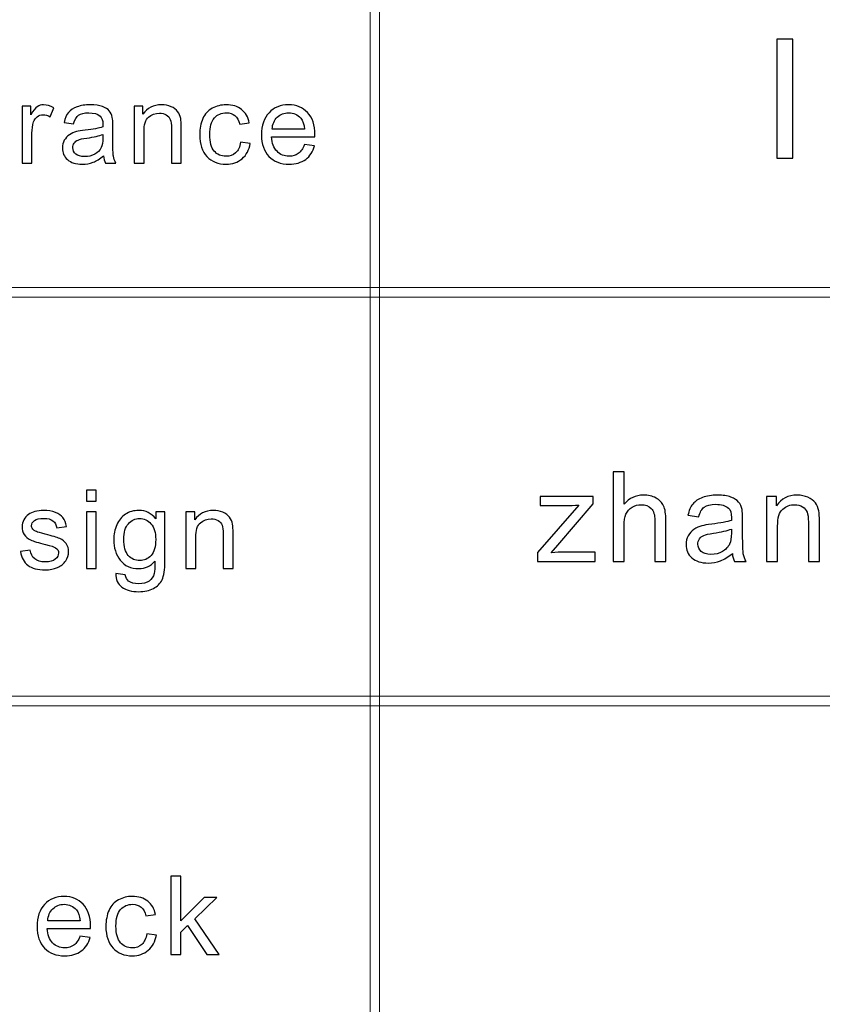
# Model space of a CAD drawing. Header units: millimetres. Extents: x -420 to 420, y -297 to 297.
# Tile 73 of 141: x 204 to 229, y -241 to -210. Entities that reach past the tile are written whole.
import ezdxf

# ---------------------------------------------------------------- set-up
doc = ezdxf.new("R2010")
doc.units = ezdxf.units.MM
doc.header["$MEASUREMENT"] = 0
doc.layers.add('layer 1', color=7, linetype='Continuous')

msp = doc.modelspace()

# ---------------------------------------------------------------- linework, layer by layer
at = {"layer": 'layer 1', "color": 7, "lineweight": 9}
for points in [[(215.3858, -270.3329), (215.3858, -270.3329), (215.0859, -270.3329), (215.0859, -270.3329), (215.0859, -270.3329), (215.0859, -270.3329), (215.0859, -179.2812), (215.0859, -179.2812), (215.0859, -179.2812), (215.0859, -179.2812), (215.3858, -179.2812), (215.3858, -179.2812), (215.3858, -179.2812), (215.3858, -179.2812), (215.3858, -270.3329), (215.3858, -270.3329)], [(273.2057, -218.1533), (273.2057, -218.1533), (273.2057, -218.4535), (273.2057, -218.4535), (273.2057, -218.4535), (273.2057, -218.4535), (117.2868, -218.4535), (117.2868, -218.4535), (117.2868, -218.4535), (117.2868, -218.4535), (117.2868, -218.1533), (117.2868, -218.1533), (117.2868, -218.1533), (117.2868, -218.1533), (273.2057, -218.1533), (273.2057, -218.1533)], [(273.2057, -231.1607), (273.2057, -231.1607), (273.2057, -231.4608), (273.2057, -231.4608), (273.2057, -231.4608), (273.2057, -231.4608), (117.2868, -231.4608), (117.2868, -231.4608), (117.2868, -231.4608), (117.2868, -231.4608), (117.2868, -231.1607), (117.2868, -231.1607), (117.2868, -231.1607), (117.2868, -231.1607), (273.2057, -231.1607), (273.2057, -231.1607)]]:
    msp.add_open_spline(points, degree=3, knots=[0, 0, 0, 0, 0.2, 0.2, 0.2, 0.2, 0.4, 0.4, 0.4, 0.4, 0.6, 0.6, 0.6, 0.6, 1, 1, 1, 1], dxfattribs=at)
at = {"layer": 'layer 1', "color": 7}
for points, knots in [([(228.0264, -214.0325), (228.0264, -214.0325), (228.0264, -210.2434), (228.0264, -210.2434), (228.0264, -210.2434), (228.0264, -210.2434), (228.5388, -210.2434), (228.5388, -210.2434), (228.5388, -210.2434), (228.5388, -210.2434), (228.5388, -214.0325), (228.5388, -214.0325), (228.5388, -214.0325), (228.5388, -214.0325), (228.0264, -214.0325), (228.0264, -214.0325)], [0, 0, 0, 0, 0.2, 0.2, 0.2, 0.2, 0.4, 0.4, 0.4, 0.4, 0.6, 0.6, 0.6, 0.6, 1, 1, 1, 1]), ([(204.0048, -214.1868), (204.0048, -214.1868), (204.0048, -212.3733), (204.0048, -212.3733), (204.0048, -212.3733), (204.0048, -212.3733), (204.2862, -212.3733), (204.2862, -212.3733), (204.2862, -212.3733), (204.2862, -212.3733), (204.2862, -212.6511), (204.2862, -212.6511), (204.2862, -212.6511), (204.358, -212.5223), (204.4246, -212.4373), (204.4857, -212.3966), (204.4857, -212.3966), (204.5468, -212.3552), (204.614, -212.3348), (204.6869, -212.3348), (204.6869, -212.3348), (204.7927, -212.3348), (204.9001, -212.3674), (205.0093, -212.4321), (205.0093, -212.4321), (205.0093, -212.4321), (204.8977, -212.7157), (204.8977, -212.7157), (204.8977, -212.7157), (204.8217, -212.6738), (204.7457, -212.6528), (204.6697, -212.6528), (204.6697, -212.6528), (204.6014, -212.6528), (204.5403, -212.6732), (204.4862, -212.7134), (204.4862, -212.7134), (204.4322, -212.7536), (204.3937, -212.8095), (204.3705, -212.8811), (204.3705, -212.8811), (204.3355, -212.99), (204.3182, -213.1094), (204.3182, -213.2393), (204.3182, -213.2393), (204.3182, -213.2393), (204.3182, -214.1868), (204.3182, -214.1868), (204.3182, -214.1868), (204.3182, -214.1868), (204.0048, -214.1868), (204.0048, -214.1868)], [0, 0, 0, 0, 0.0714286, 0.0714286, 0.0714286, 0.0714286, 0.1428571, 0.1428571, 0.1428571, 0.1428571, 0.2142857, 0.2142857, 0.2142857, 0.2142857, 0.2857143, 0.2857143, 0.2857143, 0.2857143, 0.3571429, 0.3571429, 0.3571429, 0.3571429, 0.4285714, 0.4285714, 0.4285714, 0.4285714, 0.5, 0.5, 0.5, 0.5, 0.5714286, 0.5714286, 0.5714286, 0.5714286, 0.6428571, 0.6428571, 0.6428571, 0.6428571, 0.7142857, 0.7142857, 0.7142857, 0.7142857, 0.7857143, 0.7857143, 0.7857143, 0.7857143, 0.8571429, 0.8571429, 0.8571429, 0.8571429, 1, 1, 1, 1]), ([(206.6, -213.9597), (206.4836, -214.0569), (206.3715, -214.1251), (206.264, -214.1653), (206.264, -214.1653), (206.1566, -214.2054), (206.0414, -214.2252), (205.9178, -214.2252), (205.9178, -214.2252), (205.7149, -214.2252), (205.5587, -214.1769), (205.4494, -214.0796), (205.4494, -214.0796), (205.3403, -213.983), (205.2856, -213.8589), (205.2856, -213.7081), (205.2856, -213.7081), (205.2856, -213.6196), (205.3064, -213.5386), (205.3474, -213.4652), (205.3474, -213.4652), (205.3889, -213.3918), (205.4429, -213.3336), (205.5095, -213.2893), (205.5095, -213.2893), (205.5765, -213.2451), (205.6513, -213.2113), (205.7351, -213.1886), (205.7351, -213.1886), (205.7967, -213.1729), (205.89, -213.1577), (206.0141, -213.1426), (206.0141, -213.1426), (206.267, -213.1135), (206.4539, -213.0779), (206.5733, -213.0372), (206.5733, -213.0372), (206.5744, -212.9952), (206.575, -212.9685), (206.575, -212.9574), (206.575, -212.9574), (206.575, -212.8328), (206.5454, -212.7448), (206.486, -212.6936), (206.486, -212.6936), (206.4059, -212.6243), (206.2865, -212.5899), (206.1286, -212.5899), (206.1286, -212.5899), (205.9808, -212.5899), (205.8716, -212.6155), (205.8015, -212.6662), (205.8015, -212.6662), (205.7309, -212.7169), (205.6792, -212.8066), (205.6454, -212.9358), (205.6454, -212.9358), (205.6454, -212.9358), (205.339, -212.8939), (205.339, -212.8939), (205.339, -212.8939), (205.367, -212.7652), (205.4126, -212.661), (205.4768, -212.5818), (205.4768, -212.5818), (205.5409, -212.5025), (205.6335, -212.442), (205.7546, -212.3989), (205.7546, -212.3989), (205.8751, -212.3564), (206.0158, -212.3348), (206.1749, -212.3348), (206.1749, -212.3348), (206.3328, -212.3348), (206.4617, -212.3529), (206.5609, -212.3896), (206.5609, -212.3896), (206.6593, -212.4263), (206.7324, -212.4717), (206.7787, -212.527), (206.7787, -212.527), (206.825, -212.5823), (206.8576, -212.6522), (206.8767, -212.7367), (206.8767, -212.7367), (206.8867, -212.7891), (206.892, -212.8834), (206.892, -213.0191), (206.892, -213.0191), (206.892, -213.0191), (206.892, -213.4268), (206.892, -213.4268), (206.892, -213.4268), (206.892, -213.7116), (206.8986, -213.8915), (206.9116, -213.9678), (206.9116, -213.9678), (206.9242, -214.0441), (206.9502, -214.1169), (206.9883, -214.1868), (206.9883, -214.1868), (206.9883, -214.1868), (206.6605, -214.1868), (206.6605, -214.1868), (206.6605, -214.1868), (206.629, -214.1222), (206.6089, -214.0464), (206.6, -213.9597)], [0, 0, 0, 0, 0.0357143, 0.0357143, 0.0357143, 0.0357143, 0.0714286, 0.0714286, 0.0714286, 0.0714286, 0.1071429, 0.1071429, 0.1071429, 0.1071429, 0.1428571, 0.1428571, 0.1428571, 0.1428571, 0.1785714, 0.1785714, 0.1785714, 0.1785714, 0.2142857, 0.2142857, 0.2142857, 0.2142857, 0.25, 0.25, 0.25, 0.25, 0.2857143, 0.2857143, 0.2857143, 0.2857143, 0.3214286, 0.3214286, 0.3214286, 0.3214286, 0.3571429, 0.3571429, 0.3571429, 0.3571429, 0.3928571, 0.3928571, 0.3928571, 0.3928571, 0.4285714, 0.4285714, 0.4285714, 0.4285714, 0.4642857, 0.4642857, 0.4642857, 0.4642857, 0.5, 0.5, 0.5, 0.5, 0.5357143, 0.5357143, 0.5357143, 0.5357143, 0.5714286, 0.5714286, 0.5714286, 0.5714286, 0.6071429, 0.6071429, 0.6071429, 0.6071429, 0.6428571, 0.6428571, 0.6428571, 0.6428571, 0.6785714, 0.6785714, 0.6785714, 0.6785714, 0.7142857, 0.7142857, 0.7142857, 0.7142857, 0.75, 0.75, 0.75, 0.75, 0.7857143, 0.7857143, 0.7857143, 0.7857143, 0.8214286, 0.8214286, 0.8214286, 0.8214286, 0.8571429, 0.8571429, 0.8571429, 0.8571429, 0.8928571, 0.8928571, 0.8928571, 0.8928571, 0.9285714, 0.9285714, 0.9285714, 0.9285714, 1, 1, 1, 1]), ([(207.5715, -214.1868), (207.5715, -214.1868), (207.5715, -212.3733), (207.5715, -212.3733), (207.5715, -212.3733), (207.5715, -212.3733), (207.8529, -212.3733), (207.8529, -212.3733), (207.8529, -212.3733), (207.8529, -212.3733), (207.8529, -212.6307), (207.8529, -212.6307), (207.8529, -212.6307), (207.9883, -212.4332), (208.1841, -212.3348), (208.4401, -212.3348), (208.4401, -212.3348), (208.5516, -212.3348), (208.6537, -212.3546), (208.7469, -212.3936), (208.7469, -212.3936), (208.8402, -212.4327), (208.9102, -212.4845), (208.9565, -212.548), (208.9565, -212.548), (209.0028, -212.6115), (209.0355, -212.6872), (209.0538, -212.7745), (209.0538, -212.7745), (209.0651, -212.8316), (209.071, -212.9312), (209.071, -213.0733), (209.071, -213.0733), (209.071, -213.0733), (209.071, -214.1868), (209.071, -214.1868), (209.071, -214.1868), (209.071, -214.1868), (208.7576, -214.1868), (208.7576, -214.1868), (208.7576, -214.1868), (208.7576, -214.1868), (208.7576, -213.0849), (208.7576, -213.0849), (208.7576, -213.0849), (208.7576, -212.9597), (208.7458, -212.866), (208.7214, -212.8042), (208.7214, -212.8042), (208.697, -212.7425), (208.6537, -212.693), (208.5919, -212.6557), (208.5919, -212.6557), (208.5303, -212.619), (208.4572, -212.6004), (208.3741, -212.6004), (208.3741, -212.6004), (208.2412, -212.6004), (208.1266, -212.6417), (208.0298, -212.725), (208.0298, -212.725), (207.933, -212.8077), (207.8849, -212.9655), (207.8849, -213.1973), (207.8849, -213.1973), (207.8849, -213.1973), (207.8849, -214.1868), (207.8849, -214.1868), (207.8849, -214.1868), (207.8849, -214.1868), (207.5715, -214.1868), (207.5715, -214.1868)], [0, 0, 0, 0, 0.0526316, 0.0526316, 0.0526316, 0.0526316, 0.1052632, 0.1052632, 0.1052632, 0.1052632, 0.1578947, 0.1578947, 0.1578947, 0.1578947, 0.2105263, 0.2105263, 0.2105263, 0.2105263, 0.2631579, 0.2631579, 0.2631579, 0.2631579, 0.3157895, 0.3157895, 0.3157895, 0.3157895, 0.3684211, 0.3684211, 0.3684211, 0.3684211, 0.4210526, 0.4210526, 0.4210526, 0.4210526, 0.4736842, 0.4736842, 0.4736842, 0.4736842, 0.5263158, 0.5263158, 0.5263158, 0.5263158, 0.5789474, 0.5789474, 0.5789474, 0.5789474, 0.6315789, 0.6315789, 0.6315789, 0.6315789, 0.6842105, 0.6842105, 0.6842105, 0.6842105, 0.7368421, 0.7368421, 0.7368421, 0.7368421, 0.7894737, 0.7894737, 0.7894737, 0.7894737, 0.8421053, 0.8421053, 0.8421053, 0.8421053, 0.8947368, 0.8947368, 0.8947368, 0.8947368, 1, 1, 1, 1]), ([(210.958, -213.5229), (210.958, -213.5229), (211.2643, -213.5648), (211.2643, -213.5648), (211.2643, -213.5648), (211.2305, -213.7716), (211.1449, -213.9329), (211.0066, -214.0499), (211.0066, -214.0499), (210.8684, -214.167), (210.698, -214.2252), (210.4967, -214.2252), (210.4967, -214.2252), (210.2444, -214.2252), (210.0414, -214.1443), (209.8882, -213.9824), (209.8882, -213.9824), (209.7344, -213.8205), (209.6579, -213.5887), (209.6579, -213.287), (209.6579, -213.287), (209.6579, -213.0913), (209.6911, -212.9207), (209.757, -212.7739), (209.757, -212.7739), (209.8229, -212.6278), (209.9232, -212.5177), (210.0586, -212.4449), (210.0586, -212.4449), (210.1934, -212.3715), (210.3399, -212.3348), (210.4991, -212.3348), (210.4991, -212.3348), (210.6992, -212.3348), (210.8636, -212.3843), (210.9906, -212.4839), (210.9906, -212.4839), (211.1182, -212.5835), (211.2002, -212.725), (211.2358, -212.9079), (211.2358, -212.9079), (211.2358, -212.9079), (210.933, -212.9533), (210.933, -212.9533), (210.933, -212.9533), (210.904, -212.8316), (210.8529, -212.7402), (210.7787, -212.6784), (210.7787, -212.6784), (210.7051, -212.6173), (210.616, -212.5864), (210.5115, -212.5864), (210.5115, -212.5864), (210.3536, -212.5864), (210.2254, -212.6417), (210.1263, -212.7524), (210.1263, -212.7524), (210.0277, -212.8636), (209.9785, -213.0383), (209.9785, -213.2783), (209.9785, -213.2783), (209.9785, -213.5217), (210.0259, -213.6982), (210.1209, -213.8083), (210.1209, -213.8083), (210.2165, -213.9183), (210.3406, -213.9736), (210.4932, -213.9736), (210.4932, -213.9736), (210.6166, -213.9736), (210.7194, -213.937), (210.8012, -213.863), (210.8012, -213.863), (210.8838, -213.7896), (210.936, -213.676), (210.958, -213.5229)], [0, 0, 0, 0, 0.05, 0.05, 0.05, 0.05, 0.1, 0.1, 0.1, 0.1, 0.15, 0.15, 0.15, 0.15, 0.2, 0.2, 0.2, 0.2, 0.25, 0.25, 0.25, 0.25, 0.3, 0.3, 0.3, 0.3, 0.35, 0.35, 0.35, 0.35, 0.4, 0.4, 0.4, 0.4, 0.45, 0.45, 0.45, 0.45, 0.5, 0.5, 0.5, 0.5, 0.55, 0.55, 0.55, 0.55, 0.6, 0.6, 0.6, 0.6, 0.65, 0.65, 0.65, 0.65, 0.7, 0.7, 0.7, 0.7, 0.75, 0.75, 0.75, 0.75, 0.8, 0.8, 0.8, 0.8, 0.85, 0.85, 0.85, 0.85, 0.9, 0.9, 0.9, 0.9, 1, 1, 1, 1]), ([(212.9903, -213.5998), (212.9903, -213.5998), (213.3145, -213.6417), (213.3145, -213.6417), (213.3145, -213.6417), (213.264, -213.8263), (213.1696, -213.9702), (213.0319, -214.0721), (213.0319, -214.0721), (212.8942, -214.174), (212.7184, -214.2252), (212.5041, -214.2252), (212.5041, -214.2252), (212.2345, -214.2252), (212.0209, -214.1437), (211.863, -213.9806), (211.863, -213.9806), (211.705, -213.8182), (211.6261, -213.5893), (211.6261, -213.2952), (211.6261, -213.2952), (211.6261, -212.9912), (211.7056, -212.7547), (211.8653, -212.587), (211.8653, -212.587), (212.0251, -212.4187), (212.2322, -212.3348), (212.4868, -212.3348), (212.4868, -212.3348), (212.7332, -212.3348), (212.9345, -212.4169), (213.0906, -212.5818), (213.0906, -212.5818), (213.2468, -212.7466), (213.3252, -212.9784), (213.3252, -213.2771), (213.3252, -213.2771), (213.3252, -213.2952), (213.3246, -213.3225), (213.3233, -213.3587), (213.3233, -213.3587), (213.3233, -213.3587), (211.9467, -213.3587), (211.9467, -213.3587), (211.9467, -213.3587), (211.9585, -213.5572), (212.0155, -213.7098), (212.1188, -213.8152), (212.1188, -213.8152), (212.2215, -213.9207), (212.3503, -213.9736), (212.5041, -213.9736), (212.5041, -213.9736), (212.6186, -213.9736), (212.7166, -213.9439), (212.7973, -213.8845), (212.7973, -213.8845), (212.8787, -213.8251), (212.9428, -213.7302), (212.9903, -213.5998)], [0, 0, 0, 0, 0.0625, 0.0625, 0.0625, 0.0625, 0.125, 0.125, 0.125, 0.125, 0.1875, 0.1875, 0.1875, 0.1875, 0.25, 0.25, 0.25, 0.25, 0.3125, 0.3125, 0.3125, 0.3125, 0.375, 0.375, 0.375, 0.375, 0.4375, 0.4375, 0.4375, 0.4375, 0.5, 0.5, 0.5, 0.5, 0.5625, 0.5625, 0.5625, 0.5625, 0.625, 0.625, 0.625, 0.625, 0.6875, 0.6875, 0.6875, 0.6875, 0.75, 0.75, 0.75, 0.75, 0.8125, 0.8125, 0.8125, 0.8125, 0.875, 0.875, 0.875, 0.875, 1, 1, 1, 1]), ([(211.9644, -213.1071), (211.9644, -213.1071), (212.9939, -213.1071), (212.9939, -213.1071), (212.9939, -213.1071), (212.9802, -212.9545), (212.9405, -212.8403), (212.8757, -212.764), (212.8757, -212.764), (212.7765, -212.6458), (212.6472, -212.5864), (212.4887, -212.5864), (212.4887, -212.5864), (212.345, -212.5864), (212.2245, -212.6336), (212.1265, -212.7279), (212.1265, -212.7279), (212.0291, -212.8223), (211.9751, -212.9487), (211.9644, -213.1071)], [0, 0, 0, 0, 0.1666667, 0.1666667, 0.1666667, 0.1666667, 0.3333333, 0.3333333, 0.3333333, 0.3333333, 0.5, 0.5, 0.5, 0.5, 0.6666667, 0.6666667, 0.6666667, 0.6666667, 1, 1, 1, 1]), ([(206.575, -213.2783), (206.4611, -213.3237), (206.2901, -213.3621), (206.0622, -213.3936), (206.0622, -213.3936), (205.9327, -213.4116), (205.8413, -213.432), (205.7879, -213.4547), (205.7879, -213.4547), (205.7344, -213.4775), (205.6935, -213.5107), (205.6644, -213.5537), (205.6644, -213.5537), (205.6353, -213.5974), (205.6205, -213.6458), (205.6205, -213.6993), (205.6205, -213.6993), (205.6205, -213.7803), (205.6519, -213.8484), (205.7154, -213.9026), (205.7154, -213.9026), (205.779, -213.9568), (205.8716, -213.9841), (205.9933, -213.9841), (205.9933, -213.9841), (206.1138, -213.9841), (206.2212, -213.9585), (206.3156, -213.9067), (206.3156, -213.9067), (206.4094, -213.8554), (206.4789, -213.785), (206.5228, -213.6959), (206.5228, -213.6959), (206.5567, -213.6265), (206.5733, -213.5246), (206.5733, -213.3901), (206.5733, -213.3901), (206.5733, -213.3901), (206.575, -213.2783), (206.575, -213.2783)], [0, 0, 0, 0, 0.0909091, 0.0909091, 0.0909091, 0.0909091, 0.1818182, 0.1818182, 0.1818182, 0.1818182, 0.2727273, 0.2727273, 0.2727273, 0.2727273, 0.3636364, 0.3636364, 0.3636364, 0.3636364, 0.4545455, 0.4545455, 0.4545455, 0.4545455, 0.5454545, 0.5454545, 0.5454545, 0.5454545, 0.6363636, 0.6363636, 0.6363636, 0.6363636, 0.7272727, 0.7272727, 0.7272727, 0.7272727, 0.8181818, 0.8181818, 0.8181818, 0.8181818, 1, 1, 1, 1]), ([(222.8175, -226.8763), (222.8175, -226.8763), (222.8175, -224.017), (222.8175, -224.017), (222.8175, -224.017), (222.8175, -224.017), (223.1689, -224.017), (223.1689, -224.017), (223.1689, -224.017), (223.1689, -224.017), (223.1689, -225.0459), (223.1689, -225.0459), (223.1689, -225.0459), (223.332, -224.8549), (223.5376, -224.7597), (223.7866, -224.7597), (223.7866, -224.7597), (223.939, -224.7597), (224.0714, -224.7897), (224.1846, -224.8503), (224.1846, -224.8503), (224.2971, -224.9108), (224.3776, -224.994), (224.4262, -225.1005), (224.4262, -225.1005), (224.4748, -225.207), (224.4987, -225.3621), (224.4987, -225.5644), (224.4987, -225.5644), (224.4987, -225.5644), (224.4987, -226.8763), (224.4987, -226.8763), (224.4987, -226.8763), (224.4987, -226.8763), (224.1473, -226.8763), (224.1473, -226.8763), (224.1473, -226.8763), (224.1473, -226.8763), (224.1473, -225.5658), (224.1473, -225.5658), (224.1473, -225.5658), (224.1473, -225.3907), (224.1094, -225.2629), (224.0342, -225.1831), (224.0342, -225.1831), (223.9583, -225.1032), (223.8518, -225.0633), (223.7133, -225.0633), (223.7133, -225.0633), (223.6102, -225.0633), (223.513, -225.0899), (223.4218, -225.1438), (223.4218, -225.1438), (223.3306, -225.1977), (223.2661, -225.2709), (223.2268, -225.3634), (223.2268, -225.3634), (223.1882, -225.4553), (223.1689, -225.5824), (223.1689, -225.7448), (223.1689, -225.7448), (223.1689, -225.7448), (223.1689, -226.8763), (223.1689, -226.8763), (223.1689, -226.8763), (223.1689, -226.8763), (222.8175, -226.8763), (222.8175, -226.8763)], [0, 0, 0, 0, 0.0555556, 0.0555556, 0.0555556, 0.0555556, 0.1111111, 0.1111111, 0.1111111, 0.1111111, 0.1666667, 0.1666667, 0.1666667, 0.1666667, 0.2222222, 0.2222222, 0.2222222, 0.2222222, 0.2777778, 0.2777778, 0.2777778, 0.2777778, 0.3333333, 0.3333333, 0.3333333, 0.3333333, 0.3888889, 0.3888889, 0.3888889, 0.3888889, 0.4444444, 0.4444444, 0.4444444, 0.4444444, 0.5, 0.5, 0.5, 0.5, 0.5555556, 0.5555556, 0.5555556, 0.5555556, 0.6111111, 0.6111111, 0.6111111, 0.6111111, 0.6666667, 0.6666667, 0.6666667, 0.6666667, 0.7222222, 0.7222222, 0.7222222, 0.7222222, 0.7777778, 0.7777778, 0.7777778, 0.7777778, 0.8333333, 0.8333333, 0.8333333, 0.8333333, 0.8888889, 0.8888889, 0.8888889, 0.8888889, 1, 1, 1, 1]), ([(206.0532, -224.9468), (206.0532, -224.9468), (206.0532, -224.5974), (206.0532, -224.5974), (206.0532, -224.5974), (206.0532, -224.5974), (206.3666, -224.5974), (206.3666, -224.5974), (206.3666, -224.5974), (206.3666, -224.5974), (206.3666, -224.9468), (206.3666, -224.9468), (206.3666, -224.9468), (206.3666, -224.9468), (206.0532, -224.9468), (206.0532, -224.9468)], [0, 0, 0, 0, 0.2, 0.2, 0.2, 0.2, 0.4, 0.4, 0.4, 0.4, 0.6, 0.6, 0.6, 0.6, 1, 1, 1, 1]), ([(220.4131, -226.8763), (220.4131, -226.8763), (220.4131, -226.5901), (220.4131, -226.5901), (220.4131, -226.5901), (220.4131, -226.5901), (221.7256, -225.0752), (221.7256, -225.0752), (221.7256, -225.0752), (221.5765, -225.0832), (221.4454, -225.0872), (221.3322, -225.0872), (221.3322, -225.0872), (221.3322, -225.0872), (220.4929, -225.0872), (220.4929, -225.0872), (220.4929, -225.0872), (220.4929, -225.0872), (220.4929, -224.8037), (220.4929, -224.8037), (220.4929, -224.8037), (220.4929, -224.8037), (222.1822, -224.8037), (222.1822, -224.8037), (222.1822, -224.8037), (222.1822, -224.8037), (222.1822, -225.0346), (222.1822, -225.0346), (222.1822, -225.0346), (222.1822, -225.0346), (221.0587, -226.3485), (221.0587, -226.3485), (221.0587, -226.3485), (221.0587, -226.3485), (220.8437, -226.5928), (220.8437, -226.5928), (220.8437, -226.5928), (221.0014, -226.5794), (221.1492, -226.5728), (221.287, -226.5728), (221.287, -226.5728), (221.287, -226.5728), (222.2461, -226.5728), (222.2461, -226.5728), (222.2461, -226.5728), (222.2461, -226.5728), (222.2461, -226.8763), (222.2461, -226.8763), (222.2461, -226.8763), (222.2461, -226.8763), (220.4131, -226.8763), (220.4131, -226.8763)], [0, 0, 0, 0, 0.0714286, 0.0714286, 0.0714286, 0.0714286, 0.1428571, 0.1428571, 0.1428571, 0.1428571, 0.2142857, 0.2142857, 0.2142857, 0.2142857, 0.2857143, 0.2857143, 0.2857143, 0.2857143, 0.3571429, 0.3571429, 0.3571429, 0.3571429, 0.4285714, 0.4285714, 0.4285714, 0.4285714, 0.5, 0.5, 0.5, 0.5, 0.5714286, 0.5714286, 0.5714286, 0.5714286, 0.6428571, 0.6428571, 0.6428571, 0.6428571, 0.7142857, 0.7142857, 0.7142857, 0.7142857, 0.7857143, 0.7857143, 0.7857143, 0.7857143, 0.8571429, 0.8571429, 0.8571429, 0.8571429, 1, 1, 1, 1]), ([(226.6143, -226.6167), (226.4838, -226.7279), (226.358, -226.8057), (226.2375, -226.8517), (226.2375, -226.8517), (226.1171, -226.8976), (225.988, -226.9202), (225.8495, -226.9202), (225.8495, -226.9202), (225.6219, -226.9202), (225.4468, -226.865), (225.3244, -226.7538), (225.3244, -226.7538), (225.2019, -226.6433), (225.1407, -226.5016), (225.1407, -226.3292), (225.1407, -226.3292), (225.1407, -226.228), (225.164, -226.1355), (225.2099, -226.0516), (225.2099, -226.0516), (225.2565, -225.9678), (225.317, -225.9012), (225.3916, -225.8506), (225.3916, -225.8506), (225.4668, -225.8001), (225.5507, -225.7614), (225.6445, -225.7355), (225.6445, -225.7355), (225.7137, -225.7175), (225.8182, -225.7002), (225.9573, -225.6829), (225.9573, -225.6829), (226.2409, -225.6496), (226.4505, -225.609), (226.5843, -225.5624), (226.5843, -225.5624), (226.5856, -225.5145), (226.5863, -225.4839), (226.5863, -225.4713), (226.5863, -225.4713), (226.5863, -225.3288), (226.553, -225.2283), (226.4865, -225.1697), (226.4865, -225.1697), (226.3966, -225.0905), (226.2628, -225.0513), (226.0858, -225.0513), (226.0858, -225.0513), (225.9201, -225.0513), (225.7976, -225.0806), (225.7191, -225.1385), (225.7191, -225.1385), (225.6399, -225.1964), (225.5819, -225.2989), (225.544, -225.4466), (225.544, -225.4466), (225.544, -225.4466), (225.2006, -225.3987), (225.2006, -225.3987), (225.2006, -225.3987), (225.2319, -225.2516), (225.2831, -225.1325), (225.355, -225.042), (225.355, -225.042), (225.4269, -224.9514), (225.5307, -224.8822), (225.6665, -224.833), (225.6665, -224.833), (225.8016, -224.7844), (225.9593, -224.7597), (226.1377, -224.7597), (226.1377, -224.7597), (226.3148, -224.7597), (226.4592, -224.7804), (226.5703, -224.8223), (226.5703, -224.8223), (226.6808, -224.8642), (226.7627, -224.9162), (226.8146, -224.9794), (226.8146, -224.9794), (226.8665, -225.0426), (226.9031, -225.1225), (226.9244, -225.219), (226.9244, -225.219), (226.9357, -225.2789), (226.9417, -225.3867), (226.9417, -225.5418), (226.9417, -225.5418), (226.9417, -225.5418), (226.9417, -226.0077), (226.9417, -226.0077), (226.9417, -226.0077), (226.9417, -226.3332), (226.9491, -226.5388), (226.9637, -226.626), (226.9637, -226.626), (226.9777, -226.7132), (227.007, -226.7964), (227.0496, -226.8763), (227.0496, -226.8763), (227.0496, -226.8763), (226.6822, -226.8763), (226.6822, -226.8763), (226.6822, -226.8763), (226.6469, -226.8024), (226.6243, -226.7159), (226.6143, -226.6167)], [0, 0, 0, 0, 0.0357143, 0.0357143, 0.0357143, 0.0357143, 0.0714286, 0.0714286, 0.0714286, 0.0714286, 0.1071429, 0.1071429, 0.1071429, 0.1071429, 0.1428571, 0.1428571, 0.1428571, 0.1428571, 0.1785714, 0.1785714, 0.1785714, 0.1785714, 0.2142857, 0.2142857, 0.2142857, 0.2142857, 0.25, 0.25, 0.25, 0.25, 0.2857143, 0.2857143, 0.2857143, 0.2857143, 0.3214286, 0.3214286, 0.3214286, 0.3214286, 0.3571429, 0.3571429, 0.3571429, 0.3571429, 0.3928571, 0.3928571, 0.3928571, 0.3928571, 0.4285714, 0.4285714, 0.4285714, 0.4285714, 0.4642857, 0.4642857, 0.4642857, 0.4642857, 0.5, 0.5, 0.5, 0.5, 0.5357143, 0.5357143, 0.5357143, 0.5357143, 0.5714286, 0.5714286, 0.5714286, 0.5714286, 0.6071429, 0.6071429, 0.6071429, 0.6071429, 0.6428571, 0.6428571, 0.6428571, 0.6428571, 0.6785714, 0.6785714, 0.6785714, 0.6785714, 0.7142857, 0.7142857, 0.7142857, 0.7142857, 0.75, 0.75, 0.75, 0.75, 0.7857143, 0.7857143, 0.7857143, 0.7857143, 0.8214286, 0.8214286, 0.8214286, 0.8214286, 0.8571429, 0.8571429, 0.8571429, 0.8571429, 0.8928571, 0.8928571, 0.8928571, 0.8928571, 0.9285714, 0.9285714, 0.9285714, 0.9285714, 1, 1, 1, 1]), ([(227.7035, -226.8763), (227.7035, -226.8763), (227.7035, -224.8037), (227.7035, -224.8037), (227.7035, -224.8037), (227.7035, -224.8037), (228.019, -224.8037), (228.019, -224.8037), (228.019, -224.8037), (228.019, -224.8037), (228.019, -225.0979), (228.019, -225.0979), (228.019, -225.0979), (228.1707, -224.8722), (228.3904, -224.7597), (228.6772, -224.7597), (228.6772, -224.7597), (228.8023, -224.7597), (228.9168, -224.7824), (229.0213, -224.827), (229.0213, -224.827), (229.1258, -224.8716), (229.2044, -224.9308), (229.2563, -225.0033), (229.2563, -225.0033), (229.3082, -225.0759), (229.3448, -225.1624), (229.3654, -225.2623), (229.3654, -225.2623), (229.3781, -225.3275), (229.3847, -225.4413), (229.3847, -225.6037), (229.3847, -225.6037), (229.3847, -225.6037), (229.3847, -226.8763), (229.3847, -226.8763), (229.3847, -226.8763), (229.3847, -226.8763), (229.0333, -226.8763), (229.0333, -226.8763), (229.0333, -226.8763), (229.0333, -226.8763), (229.0333, -225.617), (229.0333, -225.617), (229.0333, -225.617), (229.0333, -225.4739), (229.02, -225.3668), (228.9927, -225.2962), (228.9927, -225.2962), (228.9654, -225.2257), (228.9168, -225.1691), (228.8476, -225.1265), (228.8476, -225.1265), (228.7784, -225.0845), (228.6965, -225.0633), (228.6033, -225.0633), (228.6033, -225.0633), (228.4542, -225.0633), (228.3258, -225.1105), (228.2173, -225.2057), (228.2173, -225.2057), (228.1088, -225.3002), (228.0549, -225.4806), (228.0549, -225.7455), (228.0549, -225.7455), (228.0549, -225.7455), (228.0549, -226.8763), (228.0549, -226.8763), (228.0549, -226.8763), (228.0549, -226.8763), (227.7035, -226.8763), (227.7035, -226.8763)], [0, 0, 0, 0, 0.0526316, 0.0526316, 0.0526316, 0.0526316, 0.1052632, 0.1052632, 0.1052632, 0.1052632, 0.1578947, 0.1578947, 0.1578947, 0.1578947, 0.2105263, 0.2105263, 0.2105263, 0.2105263, 0.2631579, 0.2631579, 0.2631579, 0.2631579, 0.3157895, 0.3157895, 0.3157895, 0.3157895, 0.3684211, 0.3684211, 0.3684211, 0.3684211, 0.4210526, 0.4210526, 0.4210526, 0.4210526, 0.4736842, 0.4736842, 0.4736842, 0.4736842, 0.5263158, 0.5263158, 0.5263158, 0.5263158, 0.5789474, 0.5789474, 0.5789474, 0.5789474, 0.6315789, 0.6315789, 0.6315789, 0.6315789, 0.6842105, 0.6842105, 0.6842105, 0.6842105, 0.7368421, 0.7368421, 0.7368421, 0.7368421, 0.7894737, 0.7894737, 0.7894737, 0.7894737, 0.8421053, 0.8421053, 0.8421053, 0.8421053, 0.8947368, 0.8947368, 0.8947368, 0.8947368, 1, 1, 1, 1]), ([(203.9496, -226.5577), (203.9496, -226.5577), (204.2595, -226.5088), (204.2595, -226.5088), (204.2595, -226.5088), (204.2767, -226.6305), (204.3255, -226.7237), (204.405, -226.7889), (204.405, -226.7889), (204.4846, -226.8535), (204.5961, -226.8861), (204.7386, -226.8861), (204.7386, -226.8861), (204.8829, -226.8861), (204.9898, -226.8576), (205.0598, -226.8), (205.0598, -226.8), (205.1292, -226.7429), (205.1643, -226.6753), (205.1643, -226.5979), (205.1643, -226.5979), (205.1643, -226.5286), (205.1328, -226.4738), (205.0705, -226.4342), (205.0705, -226.4342), (205.0266, -226.4068), (204.9197, -226.3725), (204.7499, -226.33), (204.7499, -226.33), (204.5208, -226.2735), (204.3623, -226.2246), (204.2732, -226.1832), (204.2732, -226.1832), (204.1847, -226.1413), (204.1176, -226.0842), (204.072, -226.0108), (204.072, -226.0108), (204.0263, -225.938), (204.003, -225.8571), (204.003, -225.7686), (204.003, -225.7686), (204.003, -225.6876), (204.0221, -225.6131), (204.0595, -225.5443), (204.0595, -225.5443), (204.0974, -225.4756), (204.1485, -225.4185), (204.2132, -225.3731), (204.2132, -225.3731), (204.262, -225.3382), (204.3284, -225.3085), (204.4121, -225.284), (204.4121, -225.284), (204.4964, -225.2596), (204.586, -225.2473), (204.6822, -225.2473), (204.6822, -225.2473), (204.8271, -225.2473), (204.9541, -225.2677), (205.0634, -225.3091), (205.0634, -225.3091), (205.1732, -225.3498), (205.2539, -225.4057), (205.3062, -225.4756), (205.3062, -225.4756), (205.3578, -225.5461), (205.3941, -225.6398), (205.4136, -225.7575), (205.4136, -225.7575), (205.4136, -225.7575), (205.1073, -225.7994), (205.1073, -225.7994), (205.1073, -225.7994), (205.0937, -225.7051), (205.0533, -225.6311), (204.9867, -225.5781), (204.9867, -225.5781), (204.9203, -225.5251), (204.8265, -225.4989), (204.7048, -225.4989), (204.7048, -225.4989), (204.5618, -225.4989), (204.459, -225.5222), (204.3978, -225.5688), (204.3978, -225.5688), (204.3367, -225.6154), (204.3059, -225.6701), (204.3059, -225.7324), (204.3059, -225.7324), (204.3059, -225.772), (204.3183, -225.8082), (204.3438, -225.8402), (204.3438, -225.8402), (204.3694, -225.8728), (204.4092, -225.9002), (204.4638, -225.9217), (204.4638, -225.9217), (204.4952, -225.9334), (204.5866, -225.9596), (204.7398, -226.0003), (204.7398, -226.0003), (204.9606, -226.058), (205.115, -226.1058), (205.2028, -226.1424), (205.2028, -226.1424), (205.2907, -226.1791), (205.3596, -226.2333), (205.4095, -226.3032), (205.4095, -226.3032), (205.4599, -226.3737), (205.4849, -226.461), (205.4849, -226.5658), (205.4849, -226.5658), (205.4849, -226.6678), (205.4546, -226.7638), (205.3935, -226.8541), (205.3935, -226.8541), (205.3323, -226.9444), (205.2444, -227.0143), (205.1299, -227.0638), (205.1299, -227.0638), (205.0147, -227.1133), (204.8847, -227.1377), (204.7398, -227.1377), (204.7398, -227.1377), (204.5, -227.1377), (204.3165, -227.0888), (204.1907, -226.9916), (204.1907, -226.9916), (204.0648, -226.8937), (203.9847, -226.7493), (203.9496, -226.5577)], [0, 0, 0, 0, 0.0294118, 0.0294118, 0.0294118, 0.0294118, 0.0588235, 0.0588235, 0.0588235, 0.0588235, 0.0882353, 0.0882353, 0.0882353, 0.0882353, 0.1176471, 0.1176471, 0.1176471, 0.1176471, 0.1470588, 0.1470588, 0.1470588, 0.1470588, 0.1764706, 0.1764706, 0.1764706, 0.1764706, 0.2058824, 0.2058824, 0.2058824, 0.2058824, 0.2352941, 0.2352941, 0.2352941, 0.2352941, 0.2647059, 0.2647059, 0.2647059, 0.2647059, 0.2941176, 0.2941176, 0.2941176, 0.2941176, 0.3235294, 0.3235294, 0.3235294, 0.3235294, 0.3529412, 0.3529412, 0.3529412, 0.3529412, 0.3823529, 0.3823529, 0.3823529, 0.3823529, 0.4117647, 0.4117647, 0.4117647, 0.4117647, 0.4411765, 0.4411765, 0.4411765, 0.4411765, 0.4705882, 0.4705882, 0.4705882, 0.4705882, 0.5, 0.5, 0.5, 0.5, 0.5294118, 0.5294118, 0.5294118, 0.5294118, 0.5588235, 0.5588235, 0.5588235, 0.5588235, 0.5882353, 0.5882353, 0.5882353, 0.5882353, 0.6176471, 0.6176471, 0.6176471, 0.6176471, 0.6470588, 0.6470588, 0.6470588, 0.6470588, 0.6764706, 0.6764706, 0.6764706, 0.6764706, 0.7058824, 0.7058824, 0.7058824, 0.7058824, 0.7352941, 0.7352941, 0.7352941, 0.7352941, 0.7647059, 0.7647059, 0.7647059, 0.7647059, 0.7941176, 0.7941176, 0.7941176, 0.7941176, 0.8235294, 0.8235294, 0.8235294, 0.8235294, 0.8529412, 0.8529412, 0.8529412, 0.8529412, 0.8823529, 0.8823529, 0.8823529, 0.8823529, 0.9117647, 0.9117647, 0.9117647, 0.9117647, 0.9411765, 0.9411765, 0.9411765, 0.9411765, 1, 1, 1, 1]), ([(206.0532, -227.0993), (206.0532, -227.0993), (206.0532, -225.2858), (206.0532, -225.2858), (206.0532, -225.2858), (206.0532, -225.2858), (206.3666, -225.2858), (206.3666, -225.2858), (206.3666, -225.2858), (206.3666, -225.2858), (206.3666, -227.0993), (206.3666, -227.0993), (206.3666, -227.0993), (206.3666, -227.0993), (206.0532, -227.0993), (206.0532, -227.0993)], [0, 0, 0, 0, 0.2, 0.2, 0.2, 0.2, 0.4, 0.4, 0.4, 0.4, 0.6, 0.6, 0.6, 0.6, 1, 1, 1, 1]), ([(206.9849, -227.2496), (206.9849, -227.2496), (207.2876, -227.2915), (207.2876, -227.2915), (207.2876, -227.2915), (207.3002, -227.3835), (207.3358, -227.4505), (207.394, -227.493), (207.394, -227.493), (207.4717, -227.5495), (207.578, -227.578), (207.7127, -227.578), (207.7127, -227.578), (207.8576, -227.578), (207.9698, -227.5495), (208.0488, -227.493), (208.0488, -227.493), (208.1277, -227.4365), (208.1811, -227.3567), (208.2091, -227.2548), (208.2091, -227.2548), (208.2251, -227.1925), (208.2328, -227.0614), (208.2316, -226.8617), (208.2316, -226.8617), (208.0945, -227.0201), (207.9241, -227.0993), (207.7199, -227.0993), (207.7199, -227.0993), (207.4658, -227.0993), (207.2687, -227.0096), (207.1297, -226.8297), (207.1297, -226.8297), (206.9903, -226.6503), (206.9208, -226.4348), (206.9208, -226.1838), (206.9208, -226.1838), (206.9208, -226.0108), (206.9529, -225.8513), (207.0164, -225.7051), (207.0164, -225.7051), (207.0799, -225.5589), (207.1726, -225.4465), (207.2937, -225.3667), (207.2937, -225.3667), (207.4148, -225.2869), (207.5573, -225.2473), (207.7211, -225.2473), (207.7211, -225.2473), (207.9389, -225.2473), (208.1188, -225.3347), (208.2601, -225.5094), (208.2601, -225.5094), (208.2601, -225.5094), (208.2601, -225.2858), (208.2601, -225.2858), (208.2601, -225.2858), (208.2601, -225.2858), (208.5486, -225.2858), (208.5486, -225.2858), (208.5486, -225.2858), (208.5486, -225.2858), (208.5486, -226.8518), (208.5486, -226.8518), (208.5486, -226.8518), (208.5486, -227.1342), (208.5196, -227.334), (208.4607, -227.4516), (208.4607, -227.4516), (208.4026, -227.5693), (208.3094, -227.6625), (208.183, -227.7306), (208.183, -227.7306), (208.0559, -227.7987), (207.8998, -227.8331), (207.7146, -227.8331), (207.7146, -227.8331), (207.4943, -227.8331), (207.3168, -227.7848), (207.1814, -227.6875), (207.1814, -227.6875), (207.0454, -227.5908), (206.9802, -227.4447), (206.9849, -227.2496)], [0, 0, 0, 0, 0.0454545, 0.0454545, 0.0454545, 0.0454545, 0.0909091, 0.0909091, 0.0909091, 0.0909091, 0.1363636, 0.1363636, 0.1363636, 0.1363636, 0.1818182, 0.1818182, 0.1818182, 0.1818182, 0.2272727, 0.2272727, 0.2272727, 0.2272727, 0.2727273, 0.2727273, 0.2727273, 0.2727273, 0.3181818, 0.3181818, 0.3181818, 0.3181818, 0.3636364, 0.3636364, 0.3636364, 0.3636364, 0.4090909, 0.4090909, 0.4090909, 0.4090909, 0.4545455, 0.4545455, 0.4545455, 0.4545455, 0.5, 0.5, 0.5, 0.5, 0.5454545, 0.5454545, 0.5454545, 0.5454545, 0.5909091, 0.5909091, 0.5909091, 0.5909091, 0.6363636, 0.6363636, 0.6363636, 0.6363636, 0.6818182, 0.6818182, 0.6818182, 0.6818182, 0.7272727, 0.7272727, 0.7272727, 0.7272727, 0.7727273, 0.7727273, 0.7727273, 0.7727273, 0.8181818, 0.8181818, 0.8181818, 0.8181818, 0.8636364, 0.8636364, 0.8636364, 0.8636364, 0.9090909, 0.9090909, 0.9090909, 0.9090909, 1, 1, 1, 1]), ([(209.2215, -227.0993), (209.2215, -227.0993), (209.2215, -225.2858), (209.2215, -225.2858), (209.2215, -225.2858), (209.2215, -225.2858), (209.5029, -225.2858), (209.5029, -225.2858), (209.5029, -225.2858), (209.5029, -225.2858), (209.5029, -225.5432), (209.5029, -225.5432), (209.5029, -225.5432), (209.6383, -225.3457), (209.8341, -225.2473), (210.0901, -225.2473), (210.0901, -225.2473), (210.2016, -225.2473), (210.3037, -225.2671), (210.3969, -225.3061), (210.3969, -225.3061), (210.4902, -225.3452), (210.5602, -225.397), (210.6065, -225.4605), (210.6065, -225.4605), (210.6529, -225.524), (210.6855, -225.5997), (210.7039, -225.687), (210.7039, -225.687), (210.7152, -225.7441), (210.7211, -225.8437), (210.7211, -225.9858), (210.7211, -225.9858), (210.7211, -225.9858), (210.7211, -227.0993), (210.7211, -227.0993), (210.7211, -227.0993), (210.7211, -227.0993), (210.4076, -227.0993), (210.4076, -227.0993), (210.4076, -227.0993), (210.4076, -227.0993), (210.4076, -225.9974), (210.4076, -225.9974), (210.4076, -225.9974), (210.4076, -225.8722), (210.3958, -225.7785), (210.3714, -225.7167), (210.3714, -225.7167), (210.3471, -225.655), (210.3037, -225.6055), (210.242, -225.5682), (210.242, -225.5682), (210.1803, -225.5315), (210.1072, -225.5129), (210.0241, -225.5129), (210.0241, -225.5129), (209.8912, -225.5129), (209.7766, -225.5542), (209.6798, -225.6375), (209.6798, -225.6375), (209.5831, -225.7202), (209.5349, -225.878), (209.5349, -226.1098), (209.5349, -226.1098), (209.5349, -226.1098), (209.5349, -227.0993), (209.5349, -227.0993), (209.5349, -227.0993), (209.5349, -227.0993), (209.2215, -227.0993), (209.2215, -227.0993)], [0, 0, 0, 0, 0.0526316, 0.0526316, 0.0526316, 0.0526316, 0.1052632, 0.1052632, 0.1052632, 0.1052632, 0.1578947, 0.1578947, 0.1578947, 0.1578947, 0.2105263, 0.2105263, 0.2105263, 0.2105263, 0.2631579, 0.2631579, 0.2631579, 0.2631579, 0.3157895, 0.3157895, 0.3157895, 0.3157895, 0.3684211, 0.3684211, 0.3684211, 0.3684211, 0.4210526, 0.4210526, 0.4210526, 0.4210526, 0.4736842, 0.4736842, 0.4736842, 0.4736842, 0.5263158, 0.5263158, 0.5263158, 0.5263158, 0.5789474, 0.5789474, 0.5789474, 0.5789474, 0.6315789, 0.6315789, 0.6315789, 0.6315789, 0.6842105, 0.6842105, 0.6842105, 0.6842105, 0.7368421, 0.7368421, 0.7368421, 0.7368421, 0.7894737, 0.7894737, 0.7894737, 0.7894737, 0.8421053, 0.8421053, 0.8421053, 0.8421053, 0.8947368, 0.8947368, 0.8947368, 0.8947368, 1, 1, 1, 1]), ([(207.2414, -226.1617), (207.2414, -226.3987), (207.2895, -226.5717), (207.3856, -226.6806), (207.3856, -226.6806), (207.4824, -226.7895), (207.6029, -226.8442), (207.7478, -226.8442), (207.7478, -226.8442), (207.892, -226.8442), (208.0125, -226.7901), (208.1105, -226.6817), (208.1105, -226.6817), (208.2078, -226.5734), (208.2566, -226.4034), (208.2566, -226.1716), (208.2566, -226.1716), (208.2566, -225.9503), (208.2061, -225.7831), (208.1058, -225.6707), (208.1058, -225.6707), (208.0054, -225.5583), (207.8843, -225.5024), (207.743, -225.5024), (207.743, -225.5024), (207.6035, -225.5024), (207.4854, -225.5577), (207.3874, -225.6684), (207.3874, -225.6684), (207.2901, -225.779), (207.2414, -225.9433), (207.2414, -226.1617)], [0, 0, 0, 0, 0.1111111, 0.1111111, 0.1111111, 0.1111111, 0.2222222, 0.2222222, 0.2222222, 0.2222222, 0.3333333, 0.3333333, 0.3333333, 0.3333333, 0.4444444, 0.4444444, 0.4444444, 0.4444444, 0.5555556, 0.5555556, 0.5555556, 0.5555556, 0.6666667, 0.6666667, 0.6666667, 0.6666667, 0.7777778, 0.7777778, 0.7777778, 0.7777778, 1, 1, 1, 1]), ([(226.5863, -225.838), (226.4585, -225.8899), (226.2668, -225.9338), (226.0112, -225.9698), (226.0112, -225.9698), (225.8662, -225.9904), (225.7637, -226.0137), (225.7037, -226.0397), (225.7037, -226.0397), (225.6438, -226.0656), (225.5979, -226.1036), (225.5653, -226.1528), (225.5653, -226.1528), (225.5327, -226.2027), (225.5161, -226.258), (225.5161, -226.3192), (225.5161, -226.3192), (225.5161, -226.4117), (225.5513, -226.4896), (225.6225, -226.5515), (225.6225, -226.5515), (225.6938, -226.6134), (225.7976, -226.6447), (225.934, -226.6447), (225.934, -226.6447), (226.0692, -226.6447), (226.1896, -226.6154), (226.2955, -226.5562), (226.2955, -226.5562), (226.4006, -226.4976), (226.4785, -226.417), (226.5277, -226.3152), (226.5277, -226.3152), (226.5657, -226.236), (226.5843, -226.1195), (226.5843, -225.9658), (226.5843, -225.9658), (226.5843, -225.9658), (226.5863, -225.838), (226.5863, -225.838)], [0, 0, 0, 0, 0.0909091, 0.0909091, 0.0909091, 0.0909091, 0.1818182, 0.1818182, 0.1818182, 0.1818182, 0.2727273, 0.2727273, 0.2727273, 0.2727273, 0.3636364, 0.3636364, 0.3636364, 0.3636364, 0.4545455, 0.4545455, 0.4545455, 0.4545455, 0.5454545, 0.5454545, 0.5454545, 0.5454545, 0.6363636, 0.6363636, 0.6363636, 0.6363636, 0.7272727, 0.7272727, 0.7272727, 0.7272727, 0.8181818, 0.8181818, 0.8181818, 0.8181818, 1, 1, 1, 1]), ([(208.7443, -239.3845), (208.7443, -239.3845), (208.7443, -236.8826), (208.7443, -236.8826), (208.7443, -236.8826), (208.7443, -236.8826), (209.0577, -236.8826), (209.0577, -236.8826), (209.0577, -236.8826), (209.0577, -236.8826), (209.0577, -238.3077), (209.0577, -238.3077), (209.0577, -238.3077), (209.0577, -238.3077), (209.7986, -237.571), (209.7986, -237.571), (209.7986, -237.571), (209.7986, -237.571), (210.2035, -237.571), (210.2035, -237.571), (210.2035, -237.571), (210.2035, -237.571), (209.4982, -238.2448), (209.4982, -238.2448), (209.4982, -238.2448), (209.4982, -238.2448), (210.2747, -239.3845), (210.2747, -239.3845), (210.2747, -239.3845), (210.2747, -239.3845), (209.8888, -239.3845), (209.8888, -239.3845), (209.8888, -239.3845), (209.8888, -239.3845), (209.2749, -238.4579), (209.2749, -238.4579), (209.2749, -238.4579), (209.2749, -238.4579), (209.0577, -238.6653), (209.0577, -238.6653), (209.0577, -238.6653), (209.0577, -238.6653), (209.0577, -239.3845), (209.0577, -239.3845), (209.0577, -239.3845), (209.0577, -239.3845), (208.7443, -239.3845), (208.7443, -239.3845)], [0, 0, 0, 0, 0.0769231, 0.0769231, 0.0769231, 0.0769231, 0.1538462, 0.1538462, 0.1538462, 0.1538462, 0.2307692, 0.2307692, 0.2307692, 0.2307692, 0.3076923, 0.3076923, 0.3076923, 0.3076923, 0.3846154, 0.3846154, 0.3846154, 0.3846154, 0.4615385, 0.4615385, 0.4615385, 0.4615385, 0.5384615, 0.5384615, 0.5384615, 0.5384615, 0.6153846, 0.6153846, 0.6153846, 0.6153846, 0.6923077, 0.6923077, 0.6923077, 0.6923077, 0.7692308, 0.7692308, 0.7692308, 0.7692308, 0.8461538, 0.8461538, 0.8461538, 0.8461538, 1, 1, 1, 1]), ([(205.8461, -238.7975), (205.8461, -238.7975), (206.1703, -238.8394), (206.1703, -238.8394), (206.1703, -238.8394), (206.1198, -239.024), (206.0254, -239.1679), (205.8877, -239.2698), (205.8877, -239.2698), (205.75, -239.3717), (205.5742, -239.4229), (205.3599, -239.4229), (205.3599, -239.4229), (205.0903, -239.4229), (204.8767, -239.3414), (204.7188, -239.1783), (204.7188, -239.1783), (204.5608, -239.0159), (204.4819, -238.787), (204.4819, -238.4929), (204.4819, -238.4929), (204.4819, -238.1889), (204.5614, -237.9524), (204.7211, -237.7847), (204.7211, -237.7847), (204.8809, -237.6164), (205.088, -237.5325), (205.3426, -237.5325), (205.3426, -237.5325), (205.589, -237.5325), (205.7903, -237.6146), (205.9464, -237.7795), (205.9464, -237.7795), (206.1026, -237.9443), (206.181, -238.1761), (206.181, -238.4748), (206.181, -238.4748), (206.181, -238.4929), (206.1804, -238.5202), (206.1791, -238.5564), (206.1791, -238.5564), (206.1791, -238.5564), (204.8025, -238.5564), (204.8025, -238.5564), (204.8025, -238.5564), (204.8143, -238.7549), (204.8713, -238.9075), (204.9746, -239.0129), (204.9746, -239.0129), (205.0773, -239.1184), (205.2061, -239.1713), (205.3599, -239.1713), (205.3599, -239.1713), (205.4744, -239.1713), (205.5724, -239.1416), (205.6531, -239.0822), (205.6531, -239.0822), (205.7345, -239.0228), (205.7986, -238.9279), (205.8461, -238.7975)], [0, 0, 0, 0, 0.0625, 0.0625, 0.0625, 0.0625, 0.125, 0.125, 0.125, 0.125, 0.1875, 0.1875, 0.1875, 0.1875, 0.25, 0.25, 0.25, 0.25, 0.3125, 0.3125, 0.3125, 0.3125, 0.375, 0.375, 0.375, 0.375, 0.4375, 0.4375, 0.4375, 0.4375, 0.5, 0.5, 0.5, 0.5, 0.5625, 0.5625, 0.5625, 0.5625, 0.625, 0.625, 0.625, 0.625, 0.6875, 0.6875, 0.6875, 0.6875, 0.75, 0.75, 0.75, 0.75, 0.8125, 0.8125, 0.8125, 0.8125, 0.875, 0.875, 0.875, 0.875, 1, 1, 1, 1]), ([(207.9717, -238.7206), (207.9717, -238.7206), (208.278, -238.7625), (208.278, -238.7625), (208.278, -238.7625), (208.2442, -238.9693), (208.1586, -239.1306), (208.0203, -239.2476), (208.0203, -239.2476), (207.8821, -239.3647), (207.7116, -239.4229), (207.5104, -239.4229), (207.5104, -239.4229), (207.2581, -239.4229), (207.0551, -239.342), (206.9019, -239.1801), (206.9019, -239.1801), (206.7481, -239.0182), (206.6716, -238.7864), (206.6716, -238.4847), (206.6716, -238.4847), (206.6716, -238.289), (206.7048, -238.1184), (206.7707, -237.9716), (206.7707, -237.9716), (206.8366, -237.8255), (206.9369, -237.7154), (207.0723, -237.6426), (207.0723, -237.6426), (207.2071, -237.5692), (207.3536, -237.5325), (207.5128, -237.5325), (207.5128, -237.5325), (207.7129, -237.5325), (207.8773, -237.582), (208.0043, -237.6816), (208.0043, -237.6816), (208.1319, -237.7812), (208.2139, -237.9227), (208.2495, -238.1056), (208.2495, -238.1056), (208.2495, -238.1056), (207.9467, -238.151), (207.9467, -238.151), (207.9467, -238.151), (207.9177, -238.0293), (207.8666, -237.9379), (207.7924, -237.8761), (207.7924, -237.8761), (207.7188, -237.815), (207.6297, -237.7841), (207.5252, -237.7841), (207.5252, -237.7841), (207.3673, -237.7841), (207.2391, -237.8394), (207.14, -237.9501), (207.14, -237.9501), (207.0414, -238.0613), (206.9922, -238.236), (206.9922, -238.476), (206.9922, -238.476), (206.9922, -238.7194), (207.0396, -238.8959), (207.1346, -239.006), (207.1346, -239.006), (207.2302, -239.116), (207.3543, -239.1713), (207.5069, -239.1713), (207.5069, -239.1713), (207.6303, -239.1713), (207.7331, -239.1347), (207.8149, -239.0607), (207.8149, -239.0607), (207.8975, -238.9873), (207.9497, -238.8737), (207.9717, -238.7206)], [0, 0, 0, 0, 0.05, 0.05, 0.05, 0.05, 0.1, 0.1, 0.1, 0.1, 0.15, 0.15, 0.15, 0.15, 0.2, 0.2, 0.2, 0.2, 0.25, 0.25, 0.25, 0.25, 0.3, 0.3, 0.3, 0.3, 0.35, 0.35, 0.35, 0.35, 0.4, 0.4, 0.4, 0.4, 0.45, 0.45, 0.45, 0.45, 0.5, 0.5, 0.5, 0.5, 0.55, 0.55, 0.55, 0.55, 0.6, 0.6, 0.6, 0.6, 0.65, 0.65, 0.65, 0.65, 0.7, 0.7, 0.7, 0.7, 0.75, 0.75, 0.75, 0.75, 0.8, 0.8, 0.8, 0.8, 0.85, 0.85, 0.85, 0.85, 0.9, 0.9, 0.9, 0.9, 1, 1, 1, 1]), ([(204.8202, -238.3048), (204.8202, -238.3048), (205.8497, -238.3048), (205.8497, -238.3048), (205.8497, -238.3048), (205.836, -238.1522), (205.7963, -238.038), (205.7315, -237.9617), (205.7315, -237.9617), (205.6323, -237.8435), (205.503, -237.7841), (205.3445, -237.7841), (205.3445, -237.7841), (205.2008, -237.7841), (205.0803, -237.8313), (204.9823, -237.9256), (204.9823, -237.9256), (204.8849, -238.02), (204.8309, -238.1464), (204.8202, -238.3048)], [0, 0, 0, 0, 0.1666667, 0.1666667, 0.1666667, 0.1666667, 0.3333333, 0.3333333, 0.3333333, 0.3333333, 0.5, 0.5, 0.5, 0.5, 0.6666667, 0.6666667, 0.6666667, 0.6666667, 1, 1, 1, 1])]:
    msp.add_open_spline(points, degree=3, knots=knots, dxfattribs=at)

doc.saveas('drawing.dxf')
